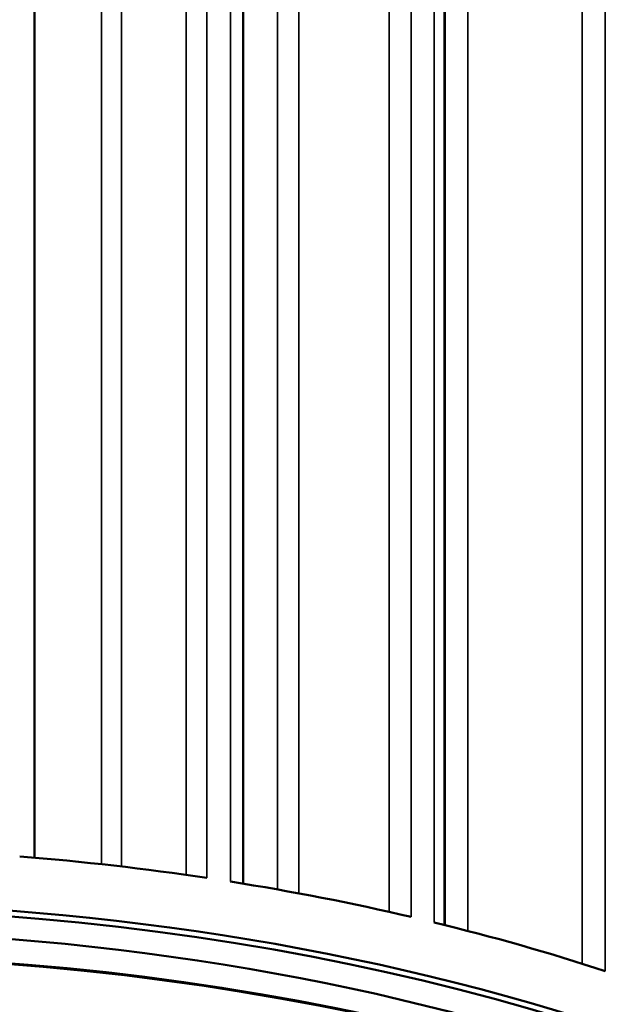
# Model space of a CAD drawing. Header units: millimetres. Extents: x 38 to 2514, y 38 to 1622.
# Tile 215 of 256: x 1543 to 1563, y 301 to 335. Entities that reach past the tile are written whole.
import ezdxf

# ---------------------------------------------------------------- set-up
doc = ezdxf.new("R2010")
doc.units = ezdxf.units.MM
doc.header["$LTSCALE"] = 7.692308
doc.layers.add('Visible (ISO)', color=7, linetype='Continuous', lineweight=50)
doc.layers.add('Visible Narrow (ISO)', color=7, linetype='Continuous', lineweight=35)

msp = doc.modelspace()

# ---------------------------------------------------------------- linework, layer by layer
at = {"layer": 'Visible (ISO)'}
for p, q in [((1543.317, 429.7666), (1543.317, 306.1282)), ((1550.6058, 428.7589), (1550.6058, 305.2208)), ((1557.6355, 427.2104), (1557.6355, 303.775))]:
    msp.add_line(p, q, dxfattribs=at)
for centre, major_axis, start_param, end_param in [((1534.8668, 273.291), (-57.5, 0), 4.4580976, 4.5739813), ((1534.8668, 271.3722), (-57.5, 0), 3.1133046, 6.3114734), ((1534.8668, 269.6167), (-57.35, 0), 3.9269908, 5.4977871), ((1534.8668, 273.291), (-57.5, 0), 4.3271979, 4.4430816), ((1534.8668, 271.2497), (-57.35, 0), 3.1644834, 6.2602946), ((1534.8668, 273.291), (-57.5, 0), 4.1962982, 4.3121819), ((1534.8668, 271.2497), (-56, 0), 3.6340465, 5.7907315), ((1534.8668, 269.4943), (57.5, 0), 0, 3.1415926)]:
    msp.add_ellipse(centre, major_axis=major_axis, ratio=0.5773503, start_param=start_param, end_param=end_param, dxfattribs=at)
at = {"layer": 'Visible Narrow (ISO)'}
for p, q in [((1548.6089, 429.2203), (1548.6089, 305.5266)), ((1555.7032, 427.9118), (1555.7032, 304.2323)), ((1546.3595, 427.3499), (1546.3595, 305.8187)), ((1549.3313, 427.5686), (1549.3314, 305.421)), ((1550.1653, 427.4396), (1550.1654, 305.292)), ((1552.5526, 426.2457), (1552.5526, 304.8793)), ((1556.4714, 426.2037), (1556.4716, 304.0561)), ((1557.2691, 426.013), (1557.2693, 303.8654)), ((1562.441, 426.0798), (1562.441, 302.4223)), ((1558.4431, 424.6843), (1558.4431, 303.5697)), ((1563.2418, 424.3124), (1563.2421, 302.1648)), ((1545.6558, 305.899), (1545.6558, 341.3034)), ((1551.8023, 305.016), (1551.8023, 340.2543)), ((1557.659, 303.7692), (1557.659, 338.7509))]:
    msp.add_line(p, q, dxfattribs=at)

doc.saveas('drawing.dxf')
